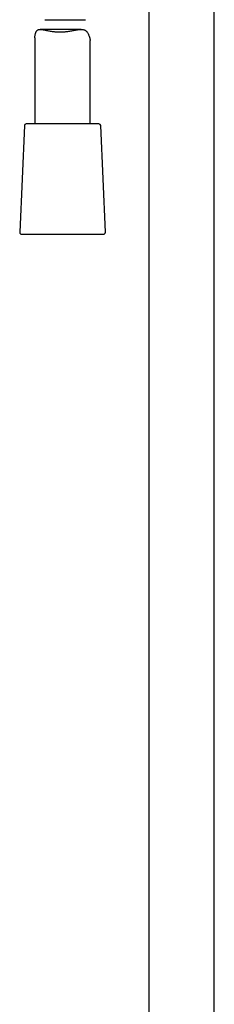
# Model space of a CAD drawing. Header units: millimetres. Extents: x 8 to 1603, y 12 to 2556.
# Tile 13 of 20: x 771 to 824, y 1658 to 1926. Entities that reach past the tile are written whole.
import ezdxf

# ---------------------------------------------------------------- set-up
doc = ezdxf.new("R2010")
doc.units = ezdxf.units.MM

msp = doc.modelspace()

# ---------------------------------------------------------------- linework, layer by layer
at = {"color": 7, "linetype": 'Continuous', "lineweight": 30}
for p, q in [((806.2, 1937.61), (806.2, 1450.6)), ((824, 1450.6), (824, 1937.44)), ((778.02, 1925.95), (789.06, 1925.95)), ((787.87, 1923.31), (776.76, 1923.31)), ((775.3, 1921.05), (775.3, 1897.63)), ((790.3, 1897.63), (790.3, 1920.25)), ((772.43, 1897.15), (771.17, 1868.15)), ((794.43, 1868.15), (793.17, 1897.15)), ((771.67, 1867.63), (781.72, 1867.63)), ((781.72, 1867.63), (793.93, 1867.63))]:
    msp.add_line(p, q, dxfattribs=at)
at = {"color": 7, "linetype": 'Continuous', "lineweight": 30, "flags": 128}
msp.add_lwpolyline([(792.67, 1897.63), (792.67, 1897.63), (792.65, 1897.63), (792.62, 1897.63), (792.58, 1897.63), (792.53, 1897.63), (792.47, 1897.63), (792.39, 1897.63), (792.3, 1897.63), (792.2, 1897.63), (792.08, 1897.63), (791.96, 1897.63), (791.82, 1897.63), (791.67, 1897.63), (791.51, 1897.63), (791.34, 1897.63), (791.16, 1897.63), (790.96, 1897.63), (790.76, 1897.63), (790.55, 1897.63), (790.32, 1897.63), (790.09, 1897.63), (789.85, 1897.63), (789.6, 1897.63), (789.34, 1897.63), (789.07, 1897.63), (788.79, 1897.63), (788.51, 1897.63), (788.22, 1897.63), (787.92, 1897.63), (787.62, 1897.63), (787.31, 1897.63), (786.99, 1897.63), (786.67, 1897.63), (786.34, 1897.63), (786.01, 1897.63), (785.68, 1897.63), (785.34, 1897.63), (785, 1897.63), (784.65, 1897.63), (784.3, 1897.63), (783.95, 1897.63), (783.6, 1897.63), (783.25, 1897.63), (782.9, 1897.63), (782.55, 1897.63), (782.2, 1897.63), (781.84, 1897.63), (781.49, 1897.63), (781.15, 1897.63), (780.8, 1897.63), (780.46, 1897.63), (780.11, 1897.63), (779.78, 1897.63), (779.44, 1897.63), (779.11, 1897.63), (778.79, 1897.63), (778.47, 1897.63), (778.16, 1897.63), (777.85, 1897.63), (777.55, 1897.63), (777.25, 1897.63), (776.96, 1897.63), (776.68, 1897.63), (776.41, 1897.63), (776.15, 1897.63), (775.89, 1897.63), (775.64, 1897.63), (775.41, 1897.63), (775.18, 1897.63), (774.96, 1897.63), (774.75, 1897.63), (774.55, 1897.63), (774.36, 1897.63), (774.18, 1897.63), (774.02, 1897.63), (773.86, 1897.63), (773.72, 1897.63), (773.59, 1897.63), (773.47, 1897.63), (773.36, 1897.63), (773.26, 1897.63), (773.18, 1897.63), (773.1, 1897.63), (773.04, 1897.63), (773, 1897.63), (772.96, 1897.63), (772.94, 1897.63), (772.93, 1897.63), (772.93, 1897.63)], dxfattribs=at)
at = {"color": 7, "linetype": 'Continuous', "lineweight": 30}
for centre, start, end in [((772.93, 1897.13), 90, 177.5187), ((792.67, 1897.13), 2.4813, 90), ((771.67, 1868.13), 177.5187, 270), ((793.93, 1868.13), 270, 2.4813)]:
    msp.add_arc(centre, 0.5, start, end, dxfattribs=at)
for points, knots in [([(775.3, 1921.05), (775.3, 1921.14), (775.3, 1921.33), (775.34, 1921.63), (775.39, 1921.94), (775.47, 1922.25), (775.56, 1922.52), (775.67, 1922.73), (775.79, 1922.91), (775.92, 1923.06), (776.08, 1923.17), (776.26, 1923.25), (776.45, 1923.3), (776.67, 1923.32), (776.9, 1923.31), (777.14, 1923.29), (777.38, 1923.26), (777.68, 1923.2), (778.04, 1923.13), (778.48, 1923.04), (778.95, 1922.95), (779.45, 1922.85), (779.97, 1922.77), (780.46, 1922.71), (780.89, 1922.66), (781.28, 1922.64), (781.67, 1922.62), (781.94, 1922.62), (782.07, 1922.62)], [0, 0, 0, 0, 0.039681, 0.083132, 0.127438, 0.171762, 0.216025, 0.248623, 0.28121, 0.314781, 0.348344, 0.38102, 0.413704, 0.447457, 0.481218, 0.5119, 0.542613, 0.573304, 0.620568, 0.667835, 0.716338, 0.764839, 0.81449, 0.864137, 0.897867, 0.931597, 0.965799, 1, 1, 1, 1]), ([(782.07, 1922.62), (782.21, 1922.62), (782.47, 1922.62), (782.87, 1922.64), (783.27, 1922.66), (783.67, 1922.7), (784.08, 1922.75), (784.54, 1922.81), (785.05, 1922.9), (785.55, 1922.98), (785.97, 1923.06), (786.33, 1923.13), (786.69, 1923.19), (787.05, 1923.25), (787.41, 1923.29), (787.76, 1923.32), (788.06, 1923.31), (788.32, 1923.28), (788.54, 1923.24), (788.75, 1923.17), (788.95, 1923.07), (789.12, 1922.94), (789.28, 1922.8), (789.43, 1922.63), (789.58, 1922.42), (789.74, 1922.15), (789.89, 1921.83), (790.01, 1921.53), (790.1, 1921.26), (790.17, 1921.02), (790.22, 1920.79), (790.27, 1920.58), (790.29, 1920.39), (790.3, 1920.29), (790.3, 1920.25)], [0, 0, 0, 0, 0.029723, 0.059472, 0.089196, 0.119879, 0.15059, 0.181276, 0.225816, 0.270359, 0.3008, 0.331263, 0.361702, 0.394855, 0.428004, 0.46188, 0.495746, 0.520782, 0.545814, 0.571552, 0.597287, 0.622335, 0.647391, 0.67299, 0.698594, 0.738291, 0.778036, 0.817764, 0.848184, 0.878643, 0.909068, 0.93944, 0.971413, 1, 1, 1, 1])]:
    msp.add_open_spline(points, degree=3, knots=knots, dxfattribs=at)

doc.saveas('drawing.dxf')
